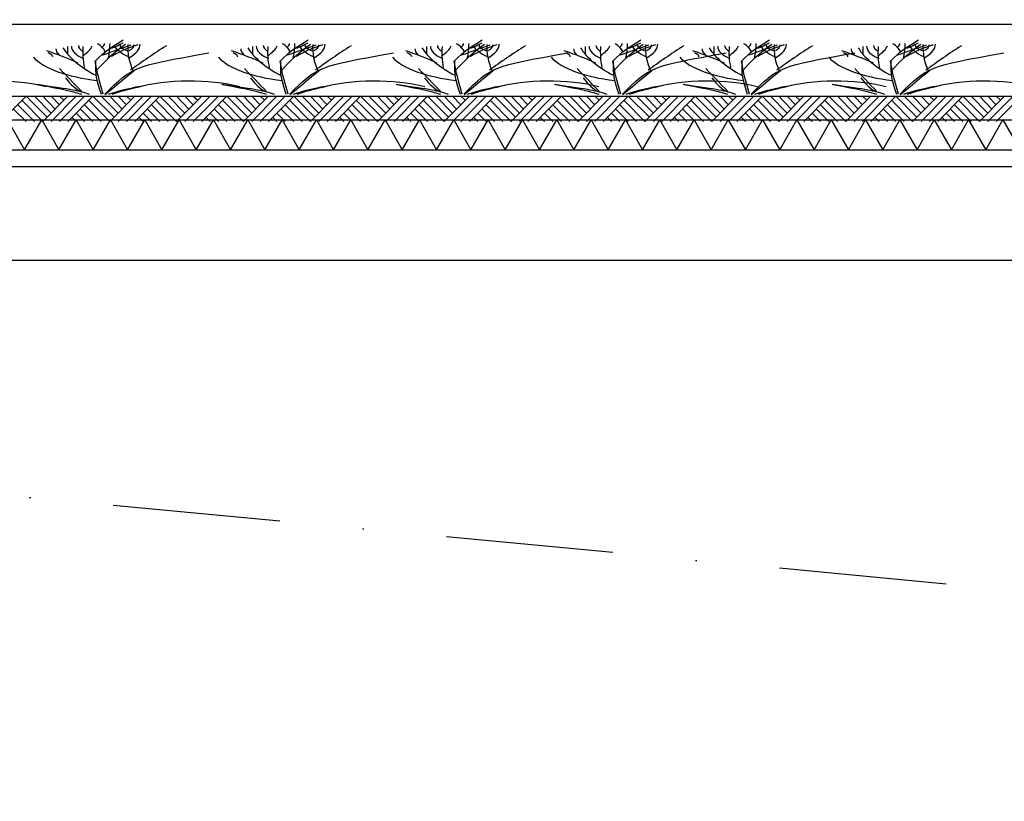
# Model space of a CAD drawing. Extents: x -18628 to 99585, y 127200 to 154480.
# Tile 48 of 59: x 68937 to 71880, y 139900 to 142235. Entities that reach past the tile are written whole.
import ezdxf

# ---------------------------------------------------------------- set-up
doc = ezdxf.new("R2010")
doc.units = 0
doc.header["$LTSCALE"] = 1000
doc.header["$MEASUREMENT"] = 0
doc.linetypes.add('DASHDOT', pattern=[1, 0.5, -0.25, 0, -0.25])
doc.layers.add('B02', color=7, linetype='CONTINUOUS')
doc.layers.add('B03', color=7, linetype='CONTINUOUS')

msp = doc.modelspace()

# ---------------------------------------------------------------- linework, layer by layer
at = {"layer": 'B02', "color": 5, "linetype": 'DASHDOT'}
msp.add_line((99585, 137916), (-15956, 148828), dxfattribs=at)
at = {"layer": 'B03', "color": 5, "linetype": 'Continuous'}
for p, q in [((73844.5, 142220.9), (58068, 142220.9)), ((68956.3, 142006), (68881.3, 141931)), ((68956.3, 142006), (69019.3, 141944)), ((68981.3, 142006), (69031.3, 141956)), ((69006.3, 142006), (69043.3, 141968)), ((69081.3, 142006), (69006.3, 141931)), ((69031.3, 142006), (69056.3, 141981)), ((69106.3, 142006), (69031.3, 141931)), ((69056.3, 142006), (69069.3, 141994)), ((69131.3, 142006), (69056.3, 141931)), ((69156.3, 142006), (69081.3, 141931)), ((69156.3, 142006), (69219.3, 141944)), ((69181.3, 142006), (69231.3, 141956)), ((69206.3, 142006), (69243.3, 141968)), ((69281.3, 142006), (69206.3, 141931)), ((69231.3, 142006), (69256.3, 141981)), ((69306.3, 142006), (69231.3, 141931)), ((69256.3, 142006), (69269.3, 141994)), ((69331.3, 142006), (69256.3, 141931)), ((69356.3, 142006), (69281.3, 141931)), ((69356.3, 142006), (69419.3, 141944)), ((69381.3, 142006), (69431.3, 141956)), ((69406.3, 142006), (69443.3, 141968)), ((69481.3, 142006), (69406.3, 141931)), ((69431.3, 142006), (69456.3, 141981)), ((69506.3, 142006), (69431.3, 141931)), ((69456.3, 142006), (69469.3, 141994)), ((69531.3, 142006), (69456.3, 141931)), ((69556.3, 142006), (69481.3, 141931)), ((69556.3, 142006), (69619.3, 141944)), ((69581.3, 142006), (69631.3, 141956)), ((69606.3, 142006), (69643.3, 141968)), ((69681.3, 142006), (69606.3, 141931)), ((69631.3, 142006), (69656.3, 141981)), ((69706.3, 142006), (69631.3, 141931)), ((69656.3, 142006), (69669.3, 141994)), ((69731.3, 142006), (69656.3, 141931)), ((69756.3, 142006), (69681.3, 141931)), ((69756.3, 142006), (69819.3, 141944)), ((69781.3, 142006), (69831.3, 141956)), ((69806.3, 142006), (69843.3, 141968)), ((69881.3, 142006), (69806.3, 141931)), ((69831.3, 142006), (69856.3, 141981)), ((69906.3, 142006), (69831.3, 141931)), ((69856.3, 142006), (69869.3, 141994)), ((69931.3, 142006), (69856.3, 141931)), ((69956.3, 142006), (69881.3, 141931)), ((69956.3, 142006), (70019.3, 141944)), ((69981.3, 142006), (70031.3, 141956)), ((70006.3, 142006), (70043.3, 141968)), ((70081.3, 142006), (70006.3, 141931)), ((70031.3, 142006), (70056.3, 141981)), ((70106.3, 142006), (70031.3, 141931)), ((70056.3, 142006), (70069.3, 141994)), ((70131.3, 142006), (70056.3, 141931)), ((70156.3, 142006), (70081.3, 141931)), ((70156.3, 142006), (70219.3, 141944)), ((70181.3, 142006), (70231.3, 141956)), ((70206.3, 142006), (70243.3, 141968)), ((70281.3, 142006), (70206.3, 141931)), ((70231.3, 142006), (70256.3, 141981)), ((70306.3, 142006), (70231.3, 141931)), ((70256.3, 142006), (70269.3, 141994)), ((70331.3, 142006), (70256.3, 141931)), ((70356.3, 142006), (70281.3, 141931)), ((70356.3, 142006), (70419.3, 141944)), ((70381.3, 142006), (70431.3, 141956)), ((70406.3, 142006), (70443.3, 141968)), ((70481.3, 142006), (70406.3, 141931)), ((70431.3, 142006), (70456.3, 141981)), ((70506.3, 142006), (70431.3, 141931)), ((70456.3, 142006), (70469.3, 141994)), ((70531.3, 142006), (70456.3, 141931)), ((70556.3, 142006), (70481.3, 141931)), ((70556.3, 142006), (70619.3, 141944)), ((70581.3, 142006), (70631.3, 141956)), ((70606.3, 142006), (70643.3, 141968)), ((70681.3, 142006), (70606.3, 141931)), ((70631.3, 142006), (70656.3, 141981)), ((70706.3, 142006), (70631.3, 141931)), ((70656.3, 142006), (70669.3, 141994)), ((70731.3, 142006), (70656.3, 141931)), ((70756.3, 142006), (70681.3, 141931)), ((70756.3, 142006), (70819.3, 141944)), ((70781.3, 142006), (70831.3, 141956)), ((70806.3, 142006), (70843.3, 141968)), ((70881.3, 142006), (70806.3, 141931)), ((70831.3, 142006), (70856.3, 141981)), ((70906.3, 142006), (70831.3, 141931)), ((70856.3, 142006), (70869.3, 141994)), ((70931.3, 142006), (70856.3, 141931)), ((70956.3, 142006), (70881.3, 141931)), ((70956.3, 142006), (71019.3, 141944)), ((70981.3, 142006), (71031.3, 141956)), ((71006.3, 142006), (71043.3, 141968)), ((71081.3, 142006), (71006.3, 141931)), ((71031.3, 142006), (71056.3, 141981)), ((71106.3, 142006), (71031.3, 141931)), ((71056.3, 142006), (71069.3, 141994)), ((71131.3, 142006), (71056.3, 141931)), ((71156.3, 142006), (71081.3, 141931)), ((71156.3, 142006), (71219.3, 141944)), ((71181.3, 142006), (71231.3, 141956)), ((71206.3, 142006), (71243.3, 141968)), ((71281.3, 142006), (71206.3, 141931)), ((71231.3, 142006), (71256.3, 141981)), ((71306.3, 142006), (71231.3, 141931)), ((71256.3, 142006), (71269.3, 141994)), ((71331.3, 142006), (71256.3, 141931)), ((71356.3, 142006), (71281.3, 141931)), ((71356.3, 142006), (71419.3, 141944)), ((71381.3, 142006), (71431.3, 141956)), ((71406.3, 142006), (71443.3, 141968)), ((71481.3, 142006), (71406.3, 141931)), ((71431.3, 142006), (71456.3, 141981)), ((71506.3, 142006), (71431.3, 141931)), ((71456.3, 142006), (71469.3, 141994)), ((71531.3, 142006), (71456.3, 141931)), ((71556.3, 142006), (71481.3, 141931)), ((71556.3, 142006), (71619.3, 141944)), ((71581.3, 142006), (71631.3, 141956)), ((71606.3, 142006), (71643.3, 141968)), ((71681.3, 142006), (71606.3, 141931)), ((71631.3, 142006), (71656.3, 141981)), ((71706.3, 142006), (71631.3, 141931)), ((71656.3, 142006), (71669.3, 141994)), ((71731.3, 142006), (71656.3, 141931)), ((71756.3, 142006), (71681.3, 141931)), ((71756.3, 142006), (71819.3, 141944)), ((71781.3, 142006), (71831.3, 141956)), ((71806.3, 142006), (71843.3, 141968)), ((71881.3, 142006), (71806.3, 141931)), ((71831.3, 142006), (71856.3, 141981)), ((71906.3, 142006), (71831.3, 141931)), ((71856.3, 142006), (71869.3, 141994)), ((71931.3, 142006), (71856.3, 141931)), ((68931.3, 141981), (68981.3, 141931)), ((68943.3, 141994), (69006.3, 141931)), ((69131.3, 141981), (69181.3, 141931)), ((69143.3, 141994), (69206.3, 141931)), ((69331.3, 141981), (69381.3, 141931)), ((69343.3, 141994), (69406.3, 141931)), ((69531.3, 141981), (69581.3, 141931)), ((69543.3, 141994), (69606.3, 141931)), ((69731.3, 141981), (69781.3, 141931)), ((69743.3, 141994), (69806.3, 141931)), ((69931.3, 141981), (69981.3, 141931)), ((69943.3, 141994), (70006.3, 141931)), ((70131.3, 141981), (70181.3, 141931)), ((70143.3, 141994), (70206.3, 141931)), ((70331.3, 141981), (70381.3, 141931)), ((70343.3, 141994), (70406.3, 141931)), ((70531.3, 141981), (70581.3, 141931)), ((70543.3, 141994), (70606.3, 141931)), ((70731.3, 141981), (70781.3, 141931)), ((70743.3, 141994), (70806.3, 141931)), ((70931.3, 141981), (70981.3, 141931)), ((70943.3, 141994), (71006.3, 141931)), ((71131.3, 141981), (71181.3, 141931)), ((71143.3, 141994), (71206.3, 141931)), ((71331.3, 141981), (71381.3, 141931)), ((71343.3, 141994), (71406.3, 141931)), ((71531.3, 141981), (71581.3, 141931)), ((71543.3, 141994), (71606.3, 141931)), ((71731.3, 141981), (71781.3, 141931)), ((71743.3, 141994), (71806.3, 141931)), ((68919.3, 141968), (68956.3, 141931)), ((69093.3, 141944), (69106.3, 141931)), ((69106.3, 141956), (69131.3, 141931)), ((69119.3, 141968), (69156.3, 141931)), ((69293.3, 141944), (69306.3, 141931)), ((69306.3, 141956), (69331.3, 141931)), ((69319.3, 141968), (69356.3, 141931)), ((69493.3, 141944), (69506.3, 141931)), ((69506.3, 141956), (69531.3, 141931)), ((69519.3, 141968), (69556.3, 141931)), ((69693.3, 141944), (69706.3, 141931)), ((69706.3, 141956), (69731.3, 141931)), ((69719.3, 141968), (69756.3, 141931)), ((69893.3, 141944), (69906.3, 141931)), ((69906.3, 141956), (69931.3, 141931)), ((69919.3, 141968), (69956.3, 141931)), ((70093.3, 141944), (70106.3, 141931)), ((70106.3, 141956), (70131.3, 141931)), ((70119.3, 141968), (70156.3, 141931)), ((70293.3, 141944), (70306.3, 141931)), ((70306.3, 141956), (70331.3, 141931)), ((70319.3, 141968), (70356.3, 141931)), ((70493.3, 141944), (70506.3, 141931)), ((70506.3, 141956), (70531.3, 141931)), ((70519.3, 141968), (70556.3, 141931)), ((70693.3, 141944), (70706.3, 141931)), ((70706.3, 141956), (70731.3, 141931)), ((70719.3, 141968), (70756.3, 141931)), ((70893.3, 141944), (70906.3, 141931)), ((70906.3, 141956), (70931.3, 141931)), ((70919.3, 141968), (70956.3, 141931)), ((71093.3, 141944), (71106.3, 141931)), ((71106.3, 141956), (71131.3, 141931)), ((71119.3, 141968), (71156.3, 141931)), ((71293.3, 141944), (71306.3, 141931)), ((71306.3, 141956), (71331.3, 141931)), ((71319.3, 141968), (71356.3, 141931)), ((71493.3, 141944), (71506.3, 141931)), ((71506.3, 141956), (71531.3, 141931)), ((71519.3, 141968), (71556.3, 141931)), ((71693.3, 141944), (71706.3, 141931)), ((71706.3, 141956), (71731.3, 141931)), ((71719.3, 141968), (71756.3, 141931))]:
    msp.add_line(p, q, dxfattribs=at)
at = {"layer": 'B03', "color": 7, "linetype": 'Continuous'}
msp.add_line((57981.3, 142006), (73819.5, 142006), dxfattribs=at)
at = {"layer": 'B03', "color": 1, "linetype": 'Continuous'}
for p, q in [((57976.1, 141936), (73819.5, 141936)), ((57971.8, 141846), (73819.5, 141846))]:
    msp.add_line(p, q, dxfattribs=at)
at = {"layer": 'B03', "color": 2, "linetype": 'Continuous'}
for p, q in [((57604.5, 141796), (73969.5, 141796)), ((57784.5, 141516), (73969.5, 141516))]:
    msp.add_line(p, q, dxfattribs=at)
at = {"layer": 'B03', "color": 5, "linetype": 'Continuous'}
for points in [[(68849.5, 141846), (68900.8, 141936), (68952.1, 141846)], [(68952.1, 141846), (69003.4, 141936), (69054.7, 141846)], [(69054.7, 141846), (69106, 141936), (69157.3, 141846)], [(69157.3, 141846), (69208.6, 141936), (69259.9, 141846)], [(69259.9, 141846), (69311.2, 141936), (69362.5, 141846)], [(69362.5, 141846), (69413.8, 141936), (69465.1, 141846)], [(69465.1, 141846), (69516.4, 141936), (69567.7, 141846)], [(69567.7, 141846), (69619, 141936), (69670.3, 141846)], [(69670.3, 141846), (69721.6, 141936), (69772.9, 141846)], [(69772.9, 141846), (69824.2, 141936), (69875.5, 141846)], [(69875.5, 141846), (69926.8, 141936), (69978.1, 141846)], [(69978.1, 141846), (70029.4, 141936), (70080.7, 141846)], [(70080.7, 141846), (70132, 141936), (70183.3, 141846)], [(70183.3, 141846), (70234.6, 141936), (70285.9, 141846)], [(70285.9, 141846), (70337.2, 141936), (70388.5, 141846)], [(70388.5, 141846), (70439.8, 141936), (70491.1, 141846)], [(70491.1, 141846), (70542.4, 141936), (70593.7, 141846)], [(70593.7, 141846), (70645, 141936), (70696.3, 141846)], [(70696.3, 141846), (70747.6, 141936), (70798.9, 141846)], [(70798.9, 141846), (70850.2, 141936), (70901.5, 141846)], [(70901.5, 141846), (70952.8, 141936), (71004.1, 141846)], [(71004.1, 141846), (71055.4, 141936), (71106.7, 141846)], [(71106.7, 141846), (71158, 141936), (71209.3, 141846)], [(71209.3, 141846), (71260.6, 141936), (71311.9, 141846)], [(71311.9, 141846), (71363.2, 141936), (71414.5, 141846)], [(71414.5, 141846), (71465.8, 141936), (71517.1, 141846)], [(71517.1, 141846), (71568.4, 141936), (71619.7, 141846)], [(71619.7, 141846), (71671, 141936), (71722.3, 141846)], [(71722.3, 141846), (71773.6, 141936), (71824.9, 141846)], [(71824.9, 141846), (71876.2, 141936), (71927.5, 141846)]]:
    msp.add_lwpolyline(points, dxfattribs=at)
for centre, major_axis, start_param, end_param in [((69164, 142146.9), (118.3, 0), 3.115421, 3.534564), ((69677.5, 142201.1), (625.7, 0), 3.359516, 3.751905), ((88632.9, 142112.1), (19552.8, 0), 3.135652, 3.138449), ((69238.9, 142155), (147, 0), 3.127227, 3.861374), ((69191.2, 142157.3), (78.4, 0), 3.11489, 3.740647), ((70685.1, 142136.4), (1559.4, 0), 3.10941, 3.218759), ((68913.7, 142172.3), (244.4, 0), 5.766599, 6.106268), ((70498.5, 141928.2), (1395.4, 0), 2.672959, 2.83724), ((69005.4, 142127.9), (190.2, 0), 0.168666, 0.523639), ((69133.9, 142163.4), (57.4, 0), 5.702662, 6.319964), ((70615.3, 141605.4), (2013.4, 0), 2.302834, 2.361653), ((67543.2, 142167.7), (1664.2, 0), 6.203932, 6.276051), ((68980.2, 142234.7), (325.5, 0), 5.494245, 5.671447), ((69537.5, 142055.7), (375.4, 0), 2.289302, 2.622785), ((69450.2, 142178.3), (237.8, 0), 3.3755, 3.801171), ((69286.8, 142157.8), (49.7, 0), 3.052601, 4.146823), ((70389.6, 142152), (1129.5, 0), 3.120153, 3.307181), ((69105.9, 142160.9), (191.4, 0), 5.689062, 6.294216), ((69200.6, 142159.6), (78.3, 0), 5.674398, 6.301457), ((72251.5, 141533.7), (3334.1, 0), 2.611038, 2.678375), ((69716.7, 142146.9), (118.3, 0), 3.115421, 3.534564), ((70230.1, 142201.1), (625.7, 0), 3.359516, 3.751905), ((89185.5, 142112.1), (19552.8, 0), 3.135652, 3.138449), ((69791.6, 142155), (147, 0), 3.127227, 3.861374), ((69743.8, 142157.3), (78.4, 0), 3.11489, 3.740647), ((71237.8, 142136.4), (1559.4, 0), 3.10941, 3.218759), ((69466.4, 142172.3), (244.4, 0), 5.766599, 6.106268), ((71051.1, 141928.2), (1395.4, 0), 2.672959, 2.83724), ((69558, 142127.9), (190.2, 0), 0.168666, 0.523639), ((69686.5, 142163.4), (57.4, 0), 5.702662, 6.319964), ((71168, 141605.4), (2013.4, 0), 2.302834, 2.361653), ((68095.9, 142167.7), (1664.2, 0), 6.203932, 6.276051), ((69532.8, 142234.7), (325.5, 0), 5.494245, 5.671447), ((70090.2, 142055.7), (375.4, 0), 2.289302, 2.622785), ((70002.8, 142178.3), (237.8, 0), 3.3755, 3.801171), ((69839.4, 142157.8), (49.7, 0), 3.052601, 4.146823), ((70942.3, 142152), (1129.5, 0), 3.120153, 3.307181), ((69658.6, 142160.9), (191.4, 0), 5.689062, 6.294216), ((69753.2, 142159.6), (78.3, 0), 5.674398, 6.301457), ((72804.1, 141533.7), (3334.1, 0), 2.611038, 2.678375), ((70237.1, 142146.9), (118.3, 0), 3.115421, 3.534564), ((70750.6, 142201.1), (625.7, 0), 3.359516, 3.751905), ((89705.9, 142112.1), (19552.8, 0), 3.135652, 3.138449), ((70312, 142155), (147, 0), 3.127227, 3.861374), ((70264.2, 142157.3), (78.4, 0), 3.11489, 3.740647), ((71758.2, 142136.4), (1559.4, 0), 3.10941, 3.218759), ((69986.8, 142172.3), (244.4, 0), 5.766599, 6.106268), ((71571.5, 141928.2), (1395.4, 0), 2.672959, 2.83724), ((70078.5, 142127.9), (190.2, 0), 0.168666, 0.523639), ((70206.9, 142163.4), (57.4, 0), 5.702662, 6.319964), ((71688.4, 141605.4), (2013.4, 0), 2.302834, 2.361653), ((68616.3, 142167.7), (1664.2, 0), 6.203932, 6.276051), ((70053.3, 142234.7), (325.5, 0), 5.494245, 5.671447), ((70610.6, 142055.7), (375.4, 0), 2.289302, 2.622785), ((70523.3, 142178.3), (237.8, 0), 3.3755, 3.801171), ((70359.9, 142157.8), (49.7, 0), 3.052601, 4.146823), ((71462.7, 142152), (1129.5, 0), 3.120153, 3.307181), ((70179, 142160.9), (191.4, 0), 5.689062, 6.294216), ((70273.7, 142159.6), (78.3, 0), 5.674398, 6.301457), ((73324.6, 141533.7), (3334.1, 0), 2.611038, 2.678375), ((70711.1, 142146.9), (118.3, 0), 3.115421, 3.534564), ((71224.5, 142201.1), (625.7, 0), 3.359516, 3.751905), ((90179.9, 142112.1), (19552.8, 0), 3.135652, 3.138449), ((70786, 142155), (147, 0), 3.127227, 3.861374), ((70738.2, 142157.3), (78.4, 0), 3.11489, 3.740647), ((72232.2, 142136.4), (1559.4, 0), 3.10941, 3.218759), ((70460.8, 142172.3), (244.4, 0), 5.766599, 6.106268), ((72045.5, 141928.2), (1395.4, 0), 2.672959, 2.83724), ((70552.4, 142127.9), (190.2, 0), 0.168666, 0.523639), ((70680.9, 142163.4), (57.4, 0), 5.702662, 6.319964), ((72162.4, 141605.4), (2013.4, 0), 2.302834, 2.361653), ((69090.3, 142167.7), (1664.2, 0), 6.203932, 6.276051), ((70527.2, 142234.7), (325.5, 0), 5.494245, 5.671447), ((71084.6, 142055.7), (375.4, 0), 2.289302, 2.622785), ((70997.2, 142178.3), (237.8, 0), 3.3755, 3.801171), ((70833.8, 142157.8), (49.7, 0), 3.052601, 4.146823), ((71936.7, 142152), (1129.5, 0), 3.120153, 3.307181), ((70653, 142160.9), (191.4, 0), 5.689062, 6.294216), ((70747.6, 142159.6), (78.3, 0), 5.674398, 6.301457), ((73798.5, 141533.7), (3334.1, 0), 2.611038, 2.678375), ((71095.6, 142146.9), (118.3, 0), 3.115421, 3.534564), ((71609, 142201.1), (625.7, 0), 3.359516, 3.751905), ((90564.4, 142112.1), (19552.8, 0), 3.135652, 3.138449), ((71170.5, 142155), (147, 0), 3.127227, 3.861374), ((71122.7, 142157.3), (78.4, 0), 3.11489, 3.740647), ((72616.7, 142136.4), (1559.4, 0), 3.10941, 3.218759), ((70845.3, 142172.3), (244.4, 0), 5.766599, 6.106268), ((72430, 141928.2), (1395.4, 0), 2.672959, 2.83724), ((70936.9, 142127.9), (190.2, 0), 0.168666, 0.523639), ((71065.4, 142163.4), (57.4, 0), 5.702662, 6.319964), ((72546.9, 141605.4), (2013.4, 0), 2.302834, 2.361653), ((69474.8, 142167.7), (1664.2, 0), 6.203932, 6.276051), ((70911.8, 142234.7), (325.5, 0), 5.494245, 5.671447), ((71469.1, 142055.7), (375.4, 0), 2.289302, 2.622785), ((71381.8, 142178.3), (237.8, 0), 3.3755, 3.801171), ((71218.4, 142157.8), (49.7, 0), 3.052601, 4.146823), ((72321.2, 142152), (1129.5, 0), 3.120153, 3.307181), ((71037.5, 142160.9), (191.4, 0), 5.689062, 6.294216), ((71132.2, 142159.6), (78.3, 0), 5.674398, 6.301457), ((74183, 141533.7), (3334.1, 0), 2.611038, 2.678375), ((71540.9, 142146.9), (118.3, 0), 3.115421, 3.534564), ((72054.4, 142201.1), (625.7, 0), 3.359516, 3.751905), ((91009.8, 142112.1), (19552.8, 0), 3.135652, 3.138449), ((71615.8, 142155), (147, 0), 3.127227, 3.861374), ((71568, 142157.3), (78.4, 0), 3.11489, 3.740647), ((73062, 142136.4), (1559.4, 0), 3.10941, 3.218759), ((71290.6, 142172.3), (244.4, 0), 5.766599, 6.106268), ((72875.3, 141928.2), (1395.4, 0), 2.672959, 2.83724), ((71382.3, 142127.9), (190.2, 0), 0.168666, 0.523639), ((71510.8, 142163.4), (57.4, 0), 5.702662, 6.319964), ((72992.2, 141605.4), (2013.4, 0), 2.302834, 2.361653), ((69920.1, 142167.7), (1664.2, 0), 6.203932, 6.276051), ((71357.1, 142234.7), (325.5, 0), 5.494245, 5.671447), ((71914.4, 142055.7), (375.4, 0), 2.289302, 2.622785), ((71827.1, 142178.3), (237.8, 0), 3.3755, 3.801171), ((71663.7, 142157.8), (49.7, 0), 3.052601, 4.146823), ((72766.5, 142152), (1129.5, 0), 3.120153, 3.307181), ((71482.8, 142160.9), (191.4, 0), 5.689062, 6.294216), ((71577.5, 142159.6), (78.3, 0), 5.674398, 6.301457), ((74628.4, 141533.7), (3334.1, 0), 2.611038, 2.678375), ((69258.9, 142157.1), (295.6, 0), 3.464037, 4.403821), ((68409.5, 141893.9), (906.1, 0), 0.68343, 0.834515), ((68991.3, 142124), (44.8, 0), 6.250795, 7.087454), ((69811.5, 142157.1), (295.6, 0), 3.464037, 4.403821), ((68962.2, 141893.9), (906.1, 0), 0.68343, 0.834515), ((69543.9, 142124), (44.8, 0), 6.250795, 7.087454), ((70332, 142157.1), (295.6, 0), 3.464037, 4.403821), ((69482.6, 141893.9), (906.1, 0), 0.68343, 0.834515), ((70064.4, 142124), (44.8, 0), 6.250795, 7.087454), ((70805.9, 142157.1), (295.6, 0), 3.464037, 4.403821), ((69956.6, 141893.9), (906.1, 0), 0.68343, 0.834515), ((70538.3, 142124), (44.8, 0), 6.250795, 7.087454), ((71190.4, 142157.1), (295.6, 0), 3.464037, 4.403821), ((70341.1, 141893.9), (906.1, 0), 0.68343, 0.834515), ((70922.9, 142124), (44.8, 0), 6.250795, 7.087454), ((71635.8, 142157.1), (295.6, 0), 3.464037, 4.403821), ((70786.4, 141893.9), (906.1, 0), 0.68343, 0.834515), ((71368.2, 142124), (44.8, 0), 6.250795, 7.087454), ((85203.1, 144175.6), (17106.1, 0), 3.478125, 3.489628), ((85755.7, 144175.6), (17106.1, 0), 3.478125, 3.489628), ((86276.1, 144175.6), (17106.1, 0), 3.478125, 3.489628), ((86750.1, 144175.6), (17106.1, 0), 3.478125, 3.489628), ((87134.6, 144175.6), (17106.1, 0), 3.478125, 3.489628), ((87580, 144175.6), (17106.1, 0), 3.478125, 3.489628), ((68866.4, 141956), (258.6, 0), 0.95331, 2.235111), ((69472.5, 142095.8), (408.9, 0), 3.374473, 3.651764), ((69445.9, 141956), (258.6, 0), 0.95331, 2.235111), ((70025.1, 142095.8), (408.9, 0), 3.374473, 3.651764), ((69998.5, 141956), (258.6, 0), 0.95331, 2.235111), ((70545.5, 142095.8), (408.9, 0), 3.374473, 3.651764), ((70519, 141956), (258.6, 0), 0.95331, 2.235111), ((71019.5, 142095.8), (408.9, 0), 3.374473, 3.651764), ((70992.9, 141956), (258.6, 0), 0.95331, 2.235111), ((71404, 142095.8), (408.9, 0), 3.374473, 3.651764), ((71377.5, 141956), (258.6, 0), 0.95331, 2.235111), ((71849.3, 142095.8), (408.9, 0), 3.374473, 3.651764), ((71822.8, 141956), (258.6, 0), 0.95331, 2.235111), ((69460, 141909.7), (377, 0), 1.96762, 2.325094), ((69443.3, 141926.2), (325.3, 0), 2.065597, 2.35593), ((70012.6, 141909.7), (377, 0), 1.96762, 2.325094), ((69995.9, 141926.2), (325.3, 0), 2.065597, 2.35593), ((70533, 141909.7), (377, 0), 1.96762, 2.325094), ((70516.4, 141926.2), (325.3, 0), 2.065597, 2.35593), ((71007, 141909.7), (377, 0), 1.96762, 2.325094), ((70990.3, 141926.2), (325.3, 0), 2.065597, 2.35593), ((71391.5, 141909.7), (377, 0), 1.96762, 2.325094), ((71374.9, 141926.2), (325.3, 0), 2.065597, 2.35593), ((71836.8, 141909.7), (377, 0), 1.96762, 2.325094), ((71820.2, 141926.2), (325.3, 0), 2.065597, 2.35593)]:
    msp.add_ellipse(centre, major_axis=major_axis, ratio=0.36939, start_param=start_param, end_param=end_param, dxfattribs=at)
for points in [[(69163, 142111.4), (69195.6, 142143.2), (69195.6, 142143.2), (69246.8, 142174.2)], [(69715.6, 142111.4), (69748.3, 142143.2), (69748.3, 142143.2), (69799.4, 142174.2)], [(70236, 142111.4), (70268.7, 142143.2), (70268.7, 142143.2), (70319.9, 142174.2)], [(70710, 142111.4), (70742.7, 142143.2), (70742.7, 142143.2), (70793.8, 142174.2)], [(71094.5, 142111.4), (71127.2, 142143.2), (71127.2, 142143.2), (71178.4, 142174.2)], [(71539.9, 142111.4), (71572.6, 142143.2), (71572.6, 142143.2), (71623.7, 142174.2)], [(69191.7, 142012.6), (69275.8, 142095.7), (69275.8, 142095.7), (69502.4, 142135.8)], [(69744.3, 142012.6), (69828.4, 142095.7), (69828.4, 142095.7), (70055, 142135.8)], [(70264.8, 142012.6), (70348.9, 142095.7), (70348.9, 142095.7), (70575.4, 142135.8)], [(70738.7, 142012.6), (70822.8, 142095.7), (70822.8, 142095.7), (71049.4, 142135.8)], [(71123.3, 142012.6), (71207.3, 142095.7), (71207.3, 142095.7), (71433.9, 142135.8)], [(71568.6, 142012.6), (71652.7, 142095.7), (71652.7, 142095.7), (71879.2, 142135.8)], [(69187.1, 142011.9), (69171.6, 142066.3), (69171.6, 142066.3), (69163, 142111.4)], [(69181.7, 142011.2), (69164.7, 142063.2), (69164.7, 142063.9), (69165.3, 142112.9)], [(69739.7, 142011.9), (69724.2, 142066.3), (69724.2, 142066.3), (69715.6, 142111.4)], [(69734.3, 142011.2), (69717.3, 142063.2), (69717.3, 142063.9), (69717.9, 142112.9)], [(70260.2, 142011.9), (70244.7, 142066.3), (70244.7, 142066.3), (70236, 142111.4)], [(70254.8, 142011.2), (70237.8, 142063.2), (70237.8, 142063.9), (70238.4, 142112.9)], [(70734.1, 142011.9), (70718.7, 142066.3), (70718.7, 142066.3), (70710, 142111.4)], [(70728.7, 142011.2), (70711.7, 142063.2), (70711.7, 142063.9), (70712.3, 142112.9)], [(71118.7, 142011.9), (71103.2, 142066.3), (71103.2, 142066.3), (71094.5, 142111.4)], [(71113.2, 142011.2), (71096.2, 142063.2), (71096.2, 142063.9), (71096.8, 142112.9)], [(71564, 142011.9), (71548.5, 142066.3), (71548.5, 142066.3), (71539.9, 142111.4)], [(71558.6, 142011.2), (71541.6, 142063.2), (71541.6, 142063.9), (71542.2, 142112.9)], [(69192.3, 142011.2), (69277.9, 142081.7), (69278.1, 142081.8), (69282.6, 142084.8)], [(69745, 142011.2), (69830.5, 142081.7), (69830.7, 142081.8), (69835.2, 142084.8)], [(70265.4, 142011.2), (70351, 142081.7), (70351.2, 142081.8), (70355.6, 142084.8)], [(70739.4, 142011.2), (70825, 142081.7), (70825.2, 142081.8), (70829.6, 142084.8)], [(71123.9, 142011.2), (71209.5, 142081.7), (71209.7, 142081.8), (71214.1, 142084.8)], [(71569.2, 142011.2), (71654.8, 142081.7), (71655, 142081.8), (71659.4, 142084.8)], [(69145.9, 142011.2), (69115.4, 142022.8), (69094.9, 142025.7), (68989.1, 142040.9)], [(69122.6, 142011.2), (69094.6, 142021.1), (69073.4, 142025), (68991.4, 142040.1)], [(69698.5, 142011.2), (69668.1, 142022.8), (69647.6, 142025.7), (69541.7, 142040.9)], [(69675.2, 142011.2), (69647.2, 142021.1), (69626.1, 142025), (69544, 142040.1)], [(70218.9, 142011.2), (70188.5, 142022.8), (70168, 142025.7), (70062.2, 142040.9)], [(70195.6, 142011.2), (70167.6, 142021.1), (70146.5, 142025), (70064.5, 142040.1)], [(70692.9, 142011.2), (70662.5, 142022.8), (70642, 142025.7), (70536.1, 142040.9)], [(70669.6, 142011.2), (70641.6, 142021.1), (70620.5, 142025), (70538.4, 142040.1)], [(71077.4, 142011.2), (71047, 142022.8), (71026.5, 142025.7), (70920.6, 142040.9)], [(71054.1, 142011.2), (71026.1, 142021.1), (71005, 142025), (70922.9, 142040.1)], [(71522.8, 142011.2), (71492.3, 142022.8), (71471.8, 142025.7), (71365.9, 142040.9)], [(71499.4, 142011.2), (71471.4, 142021.1), (71450.3, 142025), (71368.3, 142040.1)]]:
    msp.add_open_spline(points, degree=3, dxfattribs=at)

doc.saveas('drawing.dxf')
